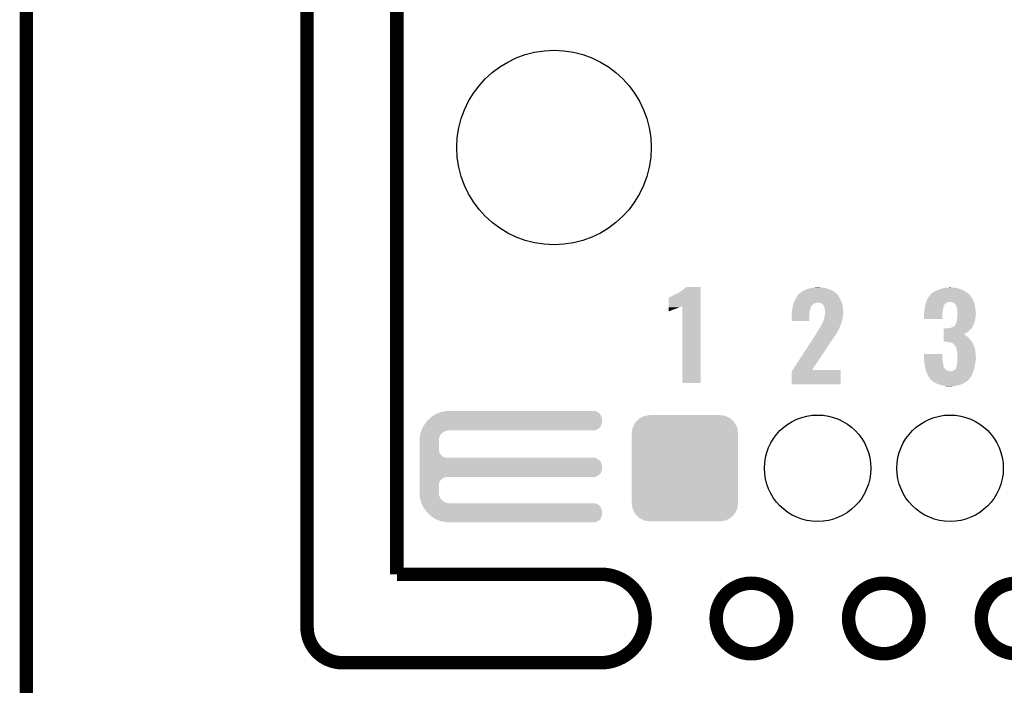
# Model space of a CAD drawing. Extents: x -1.3 to 24.2, y -3.9 to 39.2.
# Tile 27 of 34: x -1.3 to 9.8, y 24.1 to 31.7. Entities that reach past the tile are written whole.
import ezdxf

# ---------------------------------------------------------------- set-up
doc = ezdxf.new("R2010")
doc.units = 0
doc.layers.get('0').update_dxf_attribs({"linetype": 'CONTINUOUS'})
for name, color, linetype in [('COMPASS_9_CLICK_V101_GKO', 5, 'CONTINUOUS'), ('COMPASS_9_CLICK_V101_GTO', 14, 'CONTINUOUS'), ('COMPASS_9_CLICK_V101_GTS', 12, 'CONTINUOUS')]:
    doc.layers.add(name, color=color, linetype=linetype)

# ---------------------------------------------------------------- blocks, each defined once
blk = doc.blocks.new('ROUND_27')
blk.add_circle((0, 0), 0.602)
blk = doc.blocks.new('ROUND_12')
blk.add_circle((0, 0), 1.1)
blk = doc.blocks.new('CUSTOM_35')
for points in [[(-0.559382, 0.519598), (-0.519598, 0.560576), (0.560576, 0.519598), (0.51837, 0.560576)], [(-0.519598, 0.560576), (-0.512916, 0.564078), (0.51837, 0.560576), (0.514762, 0.564078)], [(-0.512916, 0.564078), (-0.463036, 0.590212), (0.514762, 0.564078), (0.46108, 0.590212)], [(-0.463036, 0.590212), (-0.452138, 0.592028), (0.46108, 0.590212), (0.457348, 0.592028)], [(-0.452138, 0.592028), (-0.40005, 0.600706), (0.457348, 0.592028), (0.40005, 0.600706)], [(-0.40005, 0.600706), (-0.40005, 0.60198), (0.40005, 0.600706), (0.40005, 0.60198)], [(-0.600706, 0.40005), (-0.592028, 0.457348), (0.600706, 0.40005), (0.59116, 0.457348)], [(-0.592028, 0.457348), (-0.58926, 0.463036), (0.59116, 0.457348), (0.590212, 0.463036)], [(-0.58926, 0.463036), (-0.564078, 0.51476), (0.590212, 0.463036), (0.563112, 0.51476)], [(-0.564078, 0.51476), (-0.559382, 0.519598), (0.563112, 0.51476), (0.560576, 0.519598)], [(-0.60198, -0.40005), (-0.60198, 0.40005), (0.60198, -0.40005), (0.60198, 0.40005)], [(-0.591158, -0.457348), (-0.600706, -0.40005), (0.592028, -0.457348), (0.600706, -0.40005)], [(-0.590212, -0.463036), (-0.591158, -0.457348), (0.589258, -0.463036), (0.592028, -0.457348)], [(-0.563108, -0.514762), (-0.590212, -0.463036), (0.564078, -0.514762), (0.589258, -0.463036)], [(-0.560576, -0.519598), (-0.563108, -0.514762), (0.559382, -0.519598), (0.564078, -0.514762)], [(-0.518366, -0.560576), (-0.560576, -0.519598), (0.519598, -0.560576), (0.559382, -0.519598)], [(-0.51476, -0.564078), (-0.518366, -0.560576), (0.512914, -0.564078), (0.519598, -0.560576)], [(-0.461078, -0.590212), (-0.51476, -0.564078), (0.463036, -0.590212), (0.512914, -0.564078)], [(-0.457348, -0.592028), (-0.461078, -0.590212), (0.452136, -0.592028), (0.463036, -0.590212)], [(-0.40005, -0.600706), (-0.457348, -0.592028), (0.40005, -0.600706), (0.452136, -0.592028)], [(-0.40005, -0.60198), (-0.40005, -0.600706), (0.40005, -0.60198), (0.40005, -0.600706)]]:
    blk.add_solid(points)

msp = doc.modelspace()

# ---------------------------------------------------------------- linework, layer by layer
at = {"layer": 'COMPASS_9_CLICK_V101_GKO', "const_width": 0.1524}
for points in [[(1.905, 24.79294), (1.905, 39.10838)], [(2.921, 25.39238), (2.921, 37.96538)], [(-1.27, -3.81), (-1.27, 36.83)], [(2.921, 25.39238), (5.22986, 25.39238)], [(2.30378, 24.39162), (5.22986, 24.39162)]]:
    msp.add_lwpolyline(points, dxfattribs=at)
for points in [[(5.22986, 24.39162, 1), (5.22986, 25.39238)], [(1.905, 24.79294, 0.4142165), (2.30378, 24.39162)]]:
    msp.add_lwpolyline(points, format="xyb", dxfattribs=at)
for points in [[(6.53288, 24.892, 1), (7.33044, 24.892, 1)], [(8.03148, 24.892, 1), (8.82904, 24.892, 1)], [(9.53262, 24.892, 1), (10.33018, 24.892, 1)]]:
    msp.add_lwpolyline(points, format="xyb", close=True, dxfattribs=at)
at = {"layer": 'COMPASS_9_CLICK_V101_GTO'}
for points in [[(6.16966, 28.61818), (6.184898, 28.630878), (6.357618, 28.61818), (6.357618, 28.630878)], [(6.184898, 28.630878), (6.195038, 28.641016), (6.357618, 28.630878), (6.35762, 28.641016)], [(6.195038, 28.641016), (6.195064, 28.64104), (6.35762, 28.641016), (6.195064, 28.64104)], [(7.581902, 28.62326), (7.618096, 28.63088), (7.787006, 28.62326), (7.762242, 28.63088)], [(7.618096, 28.63088), (7.630162, 28.63342), (7.762242, 28.63088), (7.73176, 28.63342)], [(7.630162, 28.63342), (7.65556, 28.63596), (7.73176, 28.63342), (7.706358, 28.63596)], [(7.65556, 28.63596), (7.680958, 28.6385), (7.706358, 28.63596), (7.693662, 28.6385)], [(9.083042, 28.62326), (9.1059, 28.62834), (9.274812, 28.62326), (9.258302, 28.62834)], [(9.1059, 28.62834), (9.12876, 28.63342), (9.258302, 28.62834), (9.225282, 28.63342)], [(9.12876, 28.63342), (9.177018, 28.63596), (9.199882, 28.63342), (9.189722, 28.63596)], [(5.994408, 28.425122), (5.994424, 28.51912), (6.357614, 28.425122), (6.357616, 28.51912)], [(5.994424, 28.51912), (5.996946, 28.519126), (6.357616, 28.51912), (6.357616, 28.519126)], [(5.996946, 28.519126), (6.002024, 28.524202), (6.357616, 28.519126), (6.357616, 28.524202)], [(6.002024, 28.524202), (6.01218, 28.52928), (6.357616, 28.524202), (6.357616, 28.52928)], [(6.01218, 28.52928), (6.02488, 28.53436), (6.357616, 28.52928), (6.357616, 28.53436)], [(6.02488, 28.53436), (6.08076, 28.5623), (6.357616, 28.53436), (6.357618, 28.5623)], [(6.08076, 28.5623), (6.103618, 28.575002), (6.357618, 28.5623), (6.357618, 28.575002)], [(6.103618, 28.575002), (6.106164, 28.57754), (6.357618, 28.575002), (6.357618, 28.57754)], [(6.106164, 28.57754), (6.113782, 28.58008), (6.357618, 28.57754), (6.357618, 28.58008)], [(6.113782, 28.58008), (6.13918, 28.59532), (6.357618, 28.58008), (6.357618, 28.59532)], [(6.13918, 28.59532), (6.16966, 28.61818), (6.357618, 28.59532), (6.357618, 28.61818)], [(7.434582, 28.51404), (7.447644, 28.53436), (7.931912, 28.51404), (7.91972, 28.53436)], [(7.447644, 28.53436), (7.457442, 28.549602), (7.91972, 28.53436), (7.911012, 28.549602)], [(7.457442, 28.549602), (7.459974, 28.552136), (7.911012, 28.549602), (7.909562, 28.552136)], [(7.459974, 28.552136), (7.46252, 28.554682), (7.909562, 28.552136), (7.906172, 28.554682)], [(7.46252, 28.554682), (7.466332, 28.559762), (7.906172, 28.554682), (7.899404, 28.559762)], [(7.466332, 28.559762), (7.470138, 28.564836), (7.899404, 28.559762), (7.896862, 28.564836)], [(7.470138, 28.564836), (7.470144, 28.564842), (7.896862, 28.564836), (7.896856, 28.564842)], [(7.470144, 28.564842), (7.49046, 28.57754), (7.896856, 28.564842), (7.881618, 28.57754)], [(7.49046, 28.57754), (7.50679, 28.59024), (7.881618, 28.57754), (7.866376, 28.59024)], [(7.50679, 28.59024), (7.513322, 28.59532), (7.866376, 28.59024), (7.856944, 28.59532)], [(7.513322, 28.59532), (7.538722, 28.60802), (7.856944, 28.59532), (7.833362, 28.60802)], [(7.538722, 28.60802), (7.543802, 28.61056), (7.833362, 28.60802), (7.825742, 28.61056)], [(7.543802, 28.61056), (7.574282, 28.62072), (7.825742, 28.61056), (7.79526, 28.62072)], [(7.574282, 28.62072), (7.581902, 28.62326), (7.79526, 28.62072), (7.787006, 28.62326)], [(8.92411, 28.506422), (8.93572, 28.526736), (9.43356, 28.506422), (9.420018, 28.526736)], [(8.93572, 28.526736), (8.937838, 28.52928), (9.420018, 28.526736), (9.41832, 28.52928)], [(8.937838, 28.52928), (8.952654, 28.54706), (9.41832, 28.52928), (9.40562, 28.54706)], [(8.952654, 28.54706), (8.961116, 28.557216), (9.40562, 28.54706), (9.397998, 28.557216)], [(8.961116, 28.557216), (8.961118, 28.557218), (9.397998, 28.557216), (9.397996, 28.557218)], [(8.961118, 28.557218), (8.96366, 28.55976), (9.397996, 28.557218), (9.392922, 28.55976)], [(8.96366, 28.55976), (8.97636, 28.57246), (9.392922, 28.55976), (9.376412, 28.57246)], [(8.97636, 28.57246), (8.991598, 28.58262), (9.376412, 28.57246), (9.363204, 28.58262)], [(8.991598, 28.58262), (8.99583, 28.58516), (9.363204, 28.58262), (9.3599, 28.58516)], [(8.99583, 28.58516), (9.016998, 28.59786), (9.3599, 28.58516), (9.339264, 28.59786)], [(9.016998, 28.59786), (9.035286, 28.60548), (9.339264, 28.59786), (9.326882, 28.60548)], [(9.035286, 28.60548), (9.04748, 28.61056), (9.326882, 28.60548), (9.312658, 28.61056)], [(9.04748, 28.61056), (9.068816, 28.61818), (9.312658, 28.61056), (9.29132, 28.61818)], [(9.068816, 28.61818), (9.083042, 28.62326), (9.29132, 28.61818), (9.274812, 28.62326)], [(5.994404, 28.39974), (5.994406, 28.40736), (6.08838, 28.39974), (6.1087, 28.40736)], [(5.994406, 28.41244), (5.994408, 28.41752), (6.123938, 28.41244), (6.1341, 28.41752)], [(5.994406, 28.40736), (5.994406, 28.41244), (6.1087, 28.40736), (6.123938, 28.41244)], [(5.994408, 28.42006), (5.994408, 28.425122), (6.141718, 28.42006), (6.151848, 28.425122)], [(5.994408, 28.41752), (5.994408, 28.42006), (6.1341, 28.41752), (6.141718, 28.42006)], [(6.15188, 27.553944), (6.151848, 28.425122), (6.357596, 27.553944), (6.357614, 28.425122)], [(7.39597, 28.40482), (7.39902, 28.420062), (7.60222, 28.40482), (7.6073, 28.420062)], [(7.39902, 28.420062), (7.40156, 28.432762), (7.6073, 28.420062), (7.615766, 28.432762)], [(7.40156, 28.432762), (7.402352, 28.435298), (7.615766, 28.432762), (7.617458, 28.435298)], [(7.402352, 28.435298), (7.408702, 28.455618), (7.617458, 28.435298), (7.642856, 28.455618)], [(7.408702, 28.455618), (7.409496, 28.45816), (7.642856, 28.455618), (7.655558, 28.45816)], [(7.409496, 28.45816), (7.411084, 28.463238), (7.655558, 28.45816), (7.668258, 28.463238)], [(7.411084, 28.463238), (7.411878, 28.46578), (7.668258, 28.463238), (7.678418, 28.46578)], [(7.411878, 28.46578), (7.41426, 28.4734), (7.953104, 28.46578), (7.950382, 28.4734)], [(7.41426, 28.4734), (7.41807, 28.48102), (7.950382, 28.4734), (7.94766, 28.48102)], [(7.41807, 28.48102), (7.43204, 28.508958), (7.94766, 28.48102), (7.93496, 28.508958)], [(7.43204, 28.508958), (7.434582, 28.51404), (7.93496, 28.508958), (7.931912, 28.51404)], [(7.711438, 28.4607), (7.686038, 28.46578), (7.954918, 28.4607), (7.953104, 28.46578)], [(7.729216, 28.453082), (7.711438, 28.4607), (7.957638, 28.453082), (7.954918, 28.4607)], [(7.736846, 28.445458), (7.729216, 28.453082), (7.96036, 28.445458), (7.957638, 28.453082)], [(7.739382, 28.442922), (7.736846, 28.445458), (7.960808, 28.442922), (7.96036, 28.445458)], [(7.744444, 28.440386), (7.739382, 28.442922), (7.961256, 28.440386), (7.960808, 28.442922)], [(7.74446, 28.437844), (7.744444, 28.440386), (7.961704, 28.437844), (7.961256, 28.440386)], [(7.74954, 28.42768), (7.74446, 28.437844), (7.963498, 28.42768), (7.961704, 28.437844)], [(7.757158, 28.414982), (7.74954, 28.42768), (7.96574, 28.414982), (7.963498, 28.42768)], [(7.75947, 28.40228), (7.757158, 28.414982), (7.96798, 28.40228), (7.96574, 28.414982)], [(8.89078, 28.392118), (8.893126, 28.40736), (9.09828, 28.392118), (9.103358, 28.40736)], [(8.893126, 28.40736), (8.895078, 28.420058), (9.103358, 28.40736), (9.1059, 28.420058)], [(8.895078, 28.420058), (8.89508, 28.42006), (9.1059, 28.420058), (9.1059, 28.42006)], [(8.89508, 28.42006), (8.896712, 28.427678), (9.1059, 28.42006), (9.10844, 28.427678)], [(8.896712, 28.427678), (8.897802, 28.43276), (9.10844, 28.427678), (9.11098, 28.43276)], [(8.897802, 28.43276), (8.900522, 28.445458), (9.11098, 28.43276), (9.118598, 28.445458)], [(8.900522, 28.445458), (8.9027, 28.455618), (9.118598, 28.445458), (9.12876, 28.455618)], [(8.9027, 28.455618), (8.902702, 28.45562), (9.12876, 28.455618), (9.128762, 28.45562)], [(8.902702, 28.45562), (8.905422, 28.463238), (9.128762, 28.45562), (9.138918, 28.463238)], [(8.905422, 28.463238), (8.907236, 28.46832), (9.138918, 28.463238), (9.15162, 28.46832)], [(8.907236, 28.46832), (8.908142, 28.470858), (9.15162, 28.46832), (9.159238, 28.470858)], [(8.908142, 28.47086), (8.909956, 28.47594), (9.447954, 28.47086), (9.44626, 28.47594)], [(8.908142, 28.470858), (8.908142, 28.47086), (9.159238, 28.470858), (9.194798, 28.47086)], [(8.909956, 28.47594), (8.9154, 28.491182), (9.44626, 28.47594), (9.43991, 28.491182)], [(8.9154, 28.491182), (8.92411, 28.506422), (9.43991, 28.491182), (9.43356, 28.506422)], [(9.2075, 28.468322), (9.194798, 28.47086), (9.4488, 28.468322), (9.447954, 28.47086)], [(9.220202, 28.4607), (9.2075, 28.468322), (9.45134, 28.4607), (9.4488, 28.468322)], [(9.230354, 28.455622), (9.220202, 28.4607), (9.453034, 28.455622), (9.45134, 28.4607)], [(9.235442, 28.448004), (9.230354, 28.455622), (9.455572, 28.448004), (9.453034, 28.455622)], [(9.240516, 28.445462), (9.235442, 28.448004), (9.45642, 28.445462), (9.455572, 28.448004)], [(9.245594, 28.440386), (9.240516, 28.445462), (9.458112, 28.440386), (9.45642, 28.445462)], [(9.2456, 28.437844), (9.245594, 28.440386), (9.45896, 28.437844), (9.458112, 28.440386)], [(9.245602, 28.43784), (9.2456, 28.437844), (9.45896, 28.43784), (9.45896, 28.437844)], [(9.255758, 28.407362), (9.245602, 28.43784), (9.46434, 28.407362), (9.45896, 28.43784)], [(9.257714, 28.394662), (9.255758, 28.407362), (9.46658, 28.394662), (9.46434, 28.407362)], [(5.9944, 28.3718), (5.994402, 28.37942), (6.01218, 28.3718), (6.035038, 28.37942)], [(5.9944, 28.36672), (5.9944, 28.3718), (5.99948, 28.36672), (6.01218, 28.3718)], [(5.9944, 28.36422), (5.9944, 28.36672), (5.9944, 28.36422), (5.99948, 28.36672)], [(5.994402, 28.38958), (5.994404, 28.39974), (6.062976, 28.38958), (6.08838, 28.39974)], [(5.994402, 28.389578), (5.994402, 28.38958), (6.055356, 28.389578), (6.062976, 28.38958)], [(5.994402, 28.37942), (5.994402, 28.389578), (6.035038, 28.37942), (6.055356, 28.389578)], [(7.38632, 28.321002), (7.388858, 28.331158), (7.586976, 28.321002), (7.58698, 28.331158)], [(7.38632, 28.254984), (7.38632, 28.321002), (7.586956, 28.254984), (7.586976, 28.321002)], [(7.388858, 28.331158), (7.38886, 28.331162), (7.58698, 28.331158), (7.58698, 28.331162)], [(7.38886, 28.343862), (7.390552, 28.354018), (7.589802, 28.343862), (7.59206, 28.354018)], [(7.38886, 28.331162), (7.38886, 28.343862), (7.58698, 28.331162), (7.589802, 28.343862)], [(7.390552, 28.354018), (7.3914, 28.359098), (7.59206, 28.354018), (7.59206, 28.359098)], [(7.3914, 28.359098), (7.392488, 28.374338), (7.59206, 28.359098), (7.59206, 28.374338)], [(7.392488, 28.374338), (7.393758, 28.39212), (7.59206, 28.374338), (7.597138, 28.39212)], [(7.393758, 28.39212), (7.39394, 28.394662), (7.597138, 28.39212), (7.598154, 28.394662)], [(7.39394, 28.394662), (7.39597, 28.40482), (7.598154, 28.394662), (7.60222, 28.40482)], [(7.75716, 28.293062), (7.757794, 28.298138), (7.963988, 28.293062), (7.96544, 28.298138)], [(7.757794, 28.298138), (7.7597, 28.31338), (7.96544, 28.298138), (7.967616, 28.31338)], [(7.76224, 28.38704), (7.75947, 28.40228), (7.968784, 28.38704), (7.96798, 28.40228)], [(7.7597, 28.31338), (7.760334, 28.31592), (7.967616, 28.31338), (7.96798, 28.31592)], [(7.760334, 28.31592), (7.764144, 28.331158), (7.96798, 28.31592), (7.97052, 28.331158)], [(7.76478, 28.376882), (7.76224, 28.38704), (7.969318, 28.376882), (7.968784, 28.38704)], [(7.764144, 28.331158), (7.76478, 28.333702), (7.97052, 28.331158), (7.97052, 28.333702)], [(7.76478, 28.354022), (7.76478, 28.376882), (7.97052, 28.354022), (7.969318, 28.376882)], [(7.76478, 28.333702), (7.76478, 28.354022), (7.97052, 28.333702), (7.97052, 28.354022)], [(8.88492, 28.351482), (8.885554, 28.354018), (9.093198, 28.351482), (9.0932, 28.354018)], [(8.88492, 28.280384), (8.88492, 28.351482), (9.093176, 28.280384), (9.093198, 28.351482)], [(8.885554, 28.354018), (8.88746, 28.361642), (9.0932, 28.354018), (9.094152, 28.361642)], [(8.88746, 28.374342), (8.89, 28.38704), (9.09574, 28.374342), (9.097554, 28.38704)], [(8.88746, 28.37434), (8.88746, 28.374342), (9.09574, 28.37434), (9.09574, 28.374342)], [(8.88746, 28.361642), (8.88746, 28.37434), (9.094152, 28.361642), (9.09574, 28.37434)], [(8.89, 28.38704), (8.89078, 28.392118), (9.097554, 28.38704), (9.09828, 28.392118)], [(9.26084, 28.37434), (9.257714, 28.394662), (9.468614, 28.37434), (9.46658, 28.394662)], [(9.259316, 28.290522), (9.26084, 28.30576), (9.46658, 28.290522), (9.468484, 28.30576)], [(9.26338, 28.35656), (9.26084, 28.37434), (9.470392, 28.35656), (9.468614, 28.37434)], [(9.26084, 28.30576), (9.263148, 28.33116), (9.468484, 28.30576), (9.47166, 28.33116)], [(9.263148, 28.33116), (9.26338, 28.333698), (9.47166, 28.33116), (9.47166, 28.333698)], [(9.26338, 28.343862), (9.26338, 28.35656), (9.47166, 28.343862), (9.470392, 28.35656)], [(9.26338, 28.333698), (9.26338, 28.343862), (9.47166, 28.333698), (9.47166, 28.343862)], [(7.586956, 28.25496), (7.38632, 28.254984), (7.586956, 28.25496), (7.586956, 28.254984)], [(7.706358, 28.1813), (7.71906, 28.20416), (7.928706, 28.1813), (7.937498, 28.20416)], [(7.71906, 28.20416), (7.719062, 28.204164), (7.937498, 28.20416), (7.9375, 28.204164)], [(7.719062, 28.204164), (7.725408, 28.216858), (7.9375, 28.204164), (7.94512, 28.216858)], [(7.725408, 28.216858), (7.72922, 28.224478), (7.94512, 28.216858), (7.946644, 28.224478)], [(7.72922, 28.224478), (7.732122, 28.229558), (7.946644, 28.224478), (7.94766, 28.229558)], [(7.732122, 28.229558), (7.735024, 28.234636), (7.94766, 28.229558), (7.950198, 28.234636)], [(7.735024, 28.234636), (7.736478, 28.237178), (7.950198, 28.234636), (7.9502, 28.237178)], [(7.736478, 28.237178), (7.739382, 28.242258), (7.9502, 28.237178), (7.951394, 28.242258)], [(7.739382, 28.242258), (7.74192, 28.244804), (7.951394, 28.242258), (7.951994, 28.244804)], [(7.74192, 28.244804), (7.744458, 28.25242), (7.951994, 28.244804), (7.953786, 28.25242)], [(7.744458, 28.25242), (7.747, 28.262578), (7.953786, 28.25242), (7.956176, 28.262578)], [(7.747, 28.262578), (7.752926, 28.28036), (7.956176, 28.262578), (7.96036, 28.28036)], [(7.752926, 28.28036), (7.75716, 28.293062), (7.96036, 28.28036), (7.963988, 28.293062)], [(9.093176, 28.28036), (8.88492, 28.280384), (9.093176, 28.28036), (9.093176, 28.280384)], [(9.194802, 28.181302), (9.199876, 28.18384), (9.426788, 28.181302), (9.42848, 28.18384)], [(9.199876, 28.18384), (9.20496, 28.186382), (9.42848, 28.18384), (9.431018, 28.186382)], [(9.20496, 28.186382), (9.22528, 28.196544), (9.431018, 28.186382), (9.4361, 28.196544)], [(9.22528, 28.196544), (9.23544, 28.20924), (9.4361, 28.196544), (9.442448, 28.20924)], [(9.23544, 28.20924), (9.237978, 28.21178), (9.442448, 28.20924), (9.44372, 28.21178)], [(9.237978, 28.21178), (9.237982, 28.211784), (9.44372, 28.21178), (9.44372, 28.211784)], [(9.237982, 28.211784), (9.2456, 28.22702), (9.44372, 28.211784), (9.449262, 28.22702)], [(9.2456, 28.22702), (9.25068, 28.239718), (9.449262, 28.22702), (9.45388, 28.239718)], [(9.25068, 28.23972), (9.25576, 28.254962), (9.453882, 28.23972), (9.458452, 28.254962)], [(9.25068, 28.239718), (9.25068, 28.23972), (9.45388, 28.239718), (9.453882, 28.23972)], [(9.25576, 28.254962), (9.256774, 28.26512), (9.458452, 28.254962), (9.4615, 28.26512)], [(9.256774, 28.26512), (9.259316, 28.290522), (9.4615, 28.26512), (9.46658, 28.290522)], [(7.63727, 28.069538), (7.65048, 28.08986), (7.861298, 28.069538), (7.87654, 28.08986)], [(7.65048, 28.08986), (7.66572, 28.11526), (7.87654, 28.08986), (7.893472, 28.11526)], [(7.66572, 28.11526), (7.668262, 28.120342), (7.893472, 28.11526), (7.89686, 28.120342)], [(7.668262, 28.120342), (7.673336, 28.127956), (7.89686, 28.120342), (7.901938, 28.127956)], [(7.673336, 28.127956), (7.67334, 28.127962), (7.901938, 28.127956), (7.90194, 28.127962)], [(7.67334, 28.127962), (7.677148, 28.135576), (7.90194, 28.127962), (7.90448, 28.135576)], [(7.677148, 28.135576), (7.678422, 28.138122), (7.90448, 28.135576), (7.907018, 28.138122)], [(7.678422, 28.138122), (7.680962, 28.143198), (7.907018, 28.138122), (7.90975, 28.143198)], [(7.680962, 28.143198), (7.69366, 28.16098), (7.90975, 28.143198), (7.919328, 28.16098)], [(7.69366, 28.16098), (7.700006, 28.171138), (7.919328, 28.16098), (7.9248, 28.171138)], [(7.700006, 28.171138), (7.706358, 28.1813), (7.9248, 28.171138), (7.928706, 28.1813)], [(9.105906, 28.06954), (9.10591, 28.08986), (9.38784, 28.06954), (9.36244, 28.08986)], [(9.10591, 28.09748), (9.105912, 28.102558), (9.35228, 28.09748), (9.344664, 28.102558)], [(9.10591, 28.08986), (9.10591, 28.09748), (9.36244, 28.08986), (9.35228, 28.09748)], [(9.105912, 28.10764), (9.105914, 28.11526), (9.33209, 28.10764), (9.352284, 28.11526)], [(9.105912, 28.107634), (9.105912, 28.10764), (9.334506, 28.107634), (9.33209, 28.10764)], [(9.105912, 28.1051), (9.105912, 28.107634), (9.337044, 28.1051), (9.334506, 28.107634)], [(9.105912, 28.102558), (9.105912, 28.1051), (9.344664, 28.102558), (9.337044, 28.1051)], [(9.105914, 28.11526), (9.105916, 28.12796), (9.352284, 28.11526), (9.3726, 28.12796)], [(9.105916, 28.12796), (9.105918, 28.14066), (9.3726, 28.12796), (9.39038, 28.14066)], [(9.105918, 28.14066), (9.105922, 28.16606), (9.39038, 28.14066), (9.415778, 28.16606)], [(9.105922, 28.16606), (9.105924, 28.17368), (9.415778, 28.16606), (9.421494, 28.17368)], [(9.151622, 28.17368), (9.16432, 28.17622), (9.421494, 28.17368), (9.4234, 28.17622)], [(9.16432, 28.17622), (9.194802, 28.181302), (9.4234, 28.17622), (9.426788, 28.181302)], [(7.397878, 27.70124), (7.6026, 28.0162), (7.617506, 27.70124), (7.82828, 28.0162)], [(7.6026, 28.0162), (7.620762, 28.04414), (7.82828, 28.0162), (7.84606, 28.04414)], [(7.620762, 28.04414), (7.63727, 28.069538), (7.84606, 28.04414), (7.861298, 28.069538)], [(9.1059, 28.023818), (9.105902, 28.03906), (9.425942, 28.023818), (9.41324, 28.03906)], [(9.1059, 28.021304), (9.1059, 28.023818), (9.42734, 28.021304), (9.425942, 28.023818)], [(9.138916, 28.02128), (9.1059, 28.021304), (9.427352, 28.02128), (9.42734, 28.021304)], [(9.105902, 28.03906), (9.105904, 28.05684), (9.41324, 28.03906), (9.40054, 28.05684)], [(9.105904, 28.05684), (9.105906, 28.06954), (9.40054, 28.05684), (9.38784, 28.06954)], [(9.143998, 28.018742), (9.138916, 28.02128), (9.428762, 28.018742), (9.427352, 28.02128)], [(9.1694, 28.0162), (9.143998, 28.018742), (9.430174, 28.0162), (9.428762, 28.018742)], [(9.187176, 28.01366), (9.1694, 28.0162), (9.431586, 28.01366), (9.430174, 28.0162)], [(9.204958, 28.00604), (9.187176, 28.01366), (9.435818, 28.00604), (9.431586, 28.01366)], [(9.213428, 28.00096), (9.204958, 28.00604), (9.43864, 28.00096), (9.435818, 28.00604)], [(9.217658, 27.998422), (9.213428, 28.00096), (9.439656, 27.998422), (9.43864, 28.00096)], [(9.232898, 27.983178), (9.217658, 27.998422), (9.445754, 27.983178), (9.439656, 27.998422)], [(9.235438, 27.978104), (9.232898, 27.983178), (9.447784, 27.978104), (9.445754, 27.983178)], [(9.237978, 27.975558), (9.235438, 27.978104), (9.448802, 27.975558), (9.447784, 27.978104)], [(9.2456, 27.96032), (9.237978, 27.975558), (9.454896, 27.96032), (9.448802, 27.975558)], [(9.248988, 27.950158), (9.2456, 27.96032), (9.45896, 27.950158), (9.454896, 27.96032)], [(8.88492, 27.84348), (8.884942, 27.881556), (9.0932, 27.84348), (9.0932, 27.881556)], [(8.884942, 27.881556), (8.884944, 27.88158), (9.0932, 27.881556), (8.884944, 27.88158)], [(9.253218, 27.93746), (9.248988, 27.950158), (9.461078, 27.93746), (9.45896, 27.950158)], [(9.256554, 27.91968), (9.253218, 27.93746), (9.46404, 27.91968), (9.461078, 27.93746)], [(9.26084, 27.896822), (9.256554, 27.91968), (9.467558, 27.896822), (9.46404, 27.91968)], [(9.26084, 27.886662), (9.26084, 27.896822), (9.46912, 27.886662), (9.467558, 27.896822)], [(9.26084, 27.873962), (9.26084, 27.886662), (9.469968, 27.873962), (9.46912, 27.886662)], [(9.26338, 27.861262), (9.26084, 27.873962), (9.470814, 27.861262), (9.469968, 27.873962)], [(9.26338, 27.848562), (9.26338, 27.861262), (9.47166, 27.848562), (9.470814, 27.861262)], [(9.26338, 27.823158), (9.26338, 27.848562), (9.47166, 27.823158), (9.47166, 27.848562)], [(8.886192, 27.81554), (8.88492, 27.84348), (9.0932, 27.81554), (9.0932, 27.84348)], [(8.887, 27.797762), (8.886192, 27.81554), (9.09574, 27.797762), (9.0932, 27.81554)], [(8.88746, 27.787602), (8.887, 27.797762), (9.097772, 27.787602), (9.09574, 27.797762)], [(8.891872, 27.75966), (8.88746, 27.787602), (9.10336, 27.75966), (9.097772, 27.787602)], [(8.89508, 27.73934), (8.891872, 27.75966), (9.105902, 27.73934), (9.10336, 27.75966)], [(8.895082, 27.739338), (8.89508, 27.73934), (9.105902, 27.739338), (9.105902, 27.73934)], [(8.898668, 27.724096), (8.895082, 27.739338), (9.11352, 27.724096), (9.105902, 27.739338)], [(9.245602, 27.726644), (9.25322, 27.741882), (9.454896, 27.726644), (9.457944, 27.741882)], [(9.25322, 27.741882), (9.25576, 27.75458), (9.457944, 27.741882), (9.460482, 27.75458)], [(9.25576, 27.75458), (9.256486, 27.759662), (9.460482, 27.75458), (9.4615, 27.759662)], [(9.256486, 27.759662), (9.2583, 27.77236), (9.4615, 27.759662), (9.463314, 27.77236)], [(9.2583, 27.77236), (9.26084, 27.79268), (9.463314, 27.77236), (9.466216, 27.79268)], [(9.26084, 27.79268), (9.261122, 27.79522), (9.466216, 27.79268), (9.46658, 27.79522)], [(9.261122, 27.79522), (9.262814, 27.81046), (9.46658, 27.79522), (9.46912, 27.81046)], [(9.262814, 27.81046), (9.26338, 27.815542), (9.46912, 27.81046), (9.470136, 27.815542)], [(9.26338, 27.815542), (9.26338, 27.823158), (9.470136, 27.815542), (9.47166, 27.823158)], [(7.38632, 27.538704), (7.386324, 27.683464), (7.942556, 27.538704), (7.942576, 27.683464)], [(7.386324, 27.683464), (7.397862, 27.701216), (7.942576, 27.683464), (7.94258, 27.701216)], [(7.397862, 27.701216), (7.397878, 27.70124), (7.94258, 27.701216), (7.617506, 27.70124)], [(8.899266, 27.721554), (8.898668, 27.724096), (9.113536, 27.721554), (9.11352, 27.724096)], [(8.899864, 27.719014), (8.899266, 27.721554), (9.1186, 27.719014), (9.113536, 27.721554)], [(8.901058, 27.713942), (8.899864, 27.719014), (9.121144, 27.713942), (9.1186, 27.719014)], [(8.902254, 27.708858), (8.901058, 27.713942), (9.128762, 27.708858), (9.121144, 27.713942)], [(8.904644, 27.698698), (8.902254, 27.708858), (9.138926, 27.698698), (9.128762, 27.708858)], [(8.90524, 27.696162), (8.904644, 27.698698), (9.14907, 27.696162), (9.138926, 27.698698)], [(8.905242, 27.69616), (8.90524, 27.696162), (9.149078, 27.69616), (9.14907, 27.696162)], [(8.907196, 27.69108), (8.905242, 27.69616), (9.164322, 27.69108), (9.149078, 27.69616)], [(8.908172, 27.68854), (8.907196, 27.69108), (9.182102, 27.68854), (9.164322, 27.69108)], [(8.911102, 27.68092), (8.908172, 27.68854), (9.44118, 27.68092), (9.44356, 27.68854)], [(8.91794, 27.66314), (8.911102, 27.68092), (9.4334, 27.66314), (9.44118, 27.68092)], [(8.92937, 27.64028), (8.91794, 27.66314), (9.423398, 27.64028), (9.4334, 27.66314)], [(8.940798, 27.617424), (8.92937, 27.64028), (9.408706, 27.617424), (9.423398, 27.64028)], [(9.182102, 27.68854), (9.189722, 27.688542), (9.44356, 27.68854), (9.44356, 27.688542)], [(9.189722, 27.688542), (9.19734, 27.691078), (9.44356, 27.688542), (9.444354, 27.691078)], [(9.19734, 27.691078), (9.2075, 27.69362), (9.444354, 27.691078), (9.445148, 27.69362)], [(9.2075, 27.69362), (9.220204, 27.696162), (9.445148, 27.69362), (9.445942, 27.696162)], [(9.220204, 27.696162), (9.240522, 27.711404), (9.445942, 27.696162), (9.450706, 27.711404)], [(9.240522, 27.711404), (9.244582, 27.721558), (9.450706, 27.711404), (9.45388, 27.721558)], [(9.244582, 27.721558), (9.2456, 27.724104), (9.45388, 27.721558), (9.454388, 27.724104)], [(9.2456, 27.724104), (9.245602, 27.726644), (9.454388, 27.724104), (9.454896, 27.726644)], [(6.357596, 27.55392), (6.15188, 27.553944), (6.357596, 27.55392), (6.357596, 27.553944)], [(7.942556, 27.53868), (7.38632, 27.538704), (7.942556, 27.53868), (7.942556, 27.538704)], [(8.950958, 27.607258), (8.940798, 27.617424), (9.402172, 27.607258), (9.408706, 27.617424)], [(8.95223, 27.604718), (8.950958, 27.607258), (9.40054, 27.604718), (9.402172, 27.607258)], [(8.953498, 27.602184), (8.95223, 27.604718), (9.39927, 27.602184), (9.40054, 27.604718)], [(8.956042, 27.599642), (8.953498, 27.602184), (9.397996, 27.599642), (9.39927, 27.602184)], [(8.963666, 27.592018), (8.956042, 27.599642), (9.38784, 27.592018), (9.397996, 27.599642)], [(8.978906, 27.576778), (8.963666, 27.592018), (9.372598, 27.576778), (9.38784, 27.592018)], [(8.981442, 27.574242), (8.978906, 27.576778), (9.36837, 27.574242), (9.372598, 27.576778)], [(9.003666, 27.56154), (8.981442, 27.574242), (9.3472, 27.56154), (9.36837, 27.574242)], [(9.016998, 27.55392), (9.003666, 27.56154), (9.334138, 27.55392), (9.3472, 27.56154)], [(9.042402, 27.54376), (9.016998, 27.55392), (9.316722, 27.54376), (9.334138, 27.55392)], [(9.055098, 27.538682), (9.042402, 27.54376), (9.301486, 27.538682), (9.316722, 27.54376)], [(9.083678, 27.53106), (9.055098, 27.538682), (9.278618, 27.53106), (9.301486, 27.538682)], [(9.0932, 27.52852), (9.083678, 27.53106), (9.267188, 27.52852), (9.278618, 27.53106)], [(9.12622, 27.5209), (9.0932, 27.52852), (9.232898, 27.5209), (9.267188, 27.52852)], [(9.141458, 27.51836), (9.12622, 27.5209), (9.17956, 27.51836), (9.232898, 27.5209)], [(3.31063, 27.170376), (3.336714, 27.188162), (5.23748, 27.170376), (5.22986, 27.188162)], [(3.336714, 27.188162), (3.355338, 27.20086), (5.22986, 27.188162), (5.221394, 27.20086)], [(3.355338, 27.20086), (3.361688, 27.2034), (5.221394, 27.20086), (5.2197, 27.2034)], [(3.361688, 27.2034), (3.380734, 27.211018), (5.2197, 27.2034), (5.212082, 27.211018)], [(3.380734, 27.211018), (3.39978, 27.218636), (5.212082, 27.211018), (5.206998, 27.218636)], [(3.39978, 27.218636), (3.418842, 27.22626), (5.206998, 27.218636), (5.193666, 27.22626)], [(3.418842, 27.22626), (3.43205, 27.2288), (5.193666, 27.22626), (5.189222, 27.2288)], [(3.43205, 27.2288), (3.471662, 27.236418), (5.189222, 27.2288), (5.171442, 27.236418)], [(3.471662, 27.236418), (3.484882, 27.23896), (5.171442, 27.236418), (5.15366, 27.23896)], [(3.219104, 27.0637), (3.243348, 27.099258), (5.227316, 27.0637), (5.240018, 27.099258)], [(3.243348, 27.099258), (3.253742, 27.114502), (5.240018, 27.099258), (5.240018, 27.114502)], [(3.253742, 27.114502), (3.2766, 27.13736), (5.240018, 27.114502), (5.240018, 27.13736)], [(3.2766, 27.13736), (3.290314, 27.152598), (5.240018, 27.13736), (5.24002, 27.152598)], [(3.290314, 27.152598), (3.299462, 27.16276), (5.24002, 27.152598), (5.23857, 27.16276)], [(3.299462, 27.16276), (3.31063, 27.170376), (5.23857, 27.16276), (5.23748, 27.170376)], [(3.178026, 26.934156), (3.182424, 26.957018), (3.39852, 26.934156), (3.40868, 26.957018)], [(3.182424, 26.957018), (3.186332, 26.977336), (3.40868, 26.957018), (3.421378, 26.977336)], [(3.186332, 26.977336), (3.187798, 26.98496), (3.421378, 26.977336), (3.431538, 26.98496)], [(3.187798, 26.98496), (3.189264, 26.992578), (3.431538, 26.98496), (3.43916, 26.992578)], [(3.189264, 26.992578), (3.190242, 26.997662), (3.43916, 26.992578), (3.445936, 26.997662)], [(3.190242, 26.997662), (3.194472, 27.007818), (3.445936, 26.997662), (3.459478, 27.007818)], [(3.194472, 27.007818), (3.197648, 27.015438), (3.459478, 27.007818), (3.48234, 27.015438)], [(3.197648, 27.015438), (3.199766, 27.02052), (3.48234, 27.015438), (3.505198, 27.02052)], [(3.199766, 27.02052), (3.206114, 27.035758), (5.163816, 27.02052), (5.199376, 27.035758)], [(3.206114, 27.035758), (3.215642, 27.058622), (5.199376, 27.035758), (5.222238, 27.058622)], [(3.215642, 27.058622), (3.219104, 27.0637), (5.222238, 27.058622), (5.227316, 27.0637)], [(3.17754, 26.931622), (3.178026, 26.934156), (3.398238, 26.931622), (3.39852, 26.934156)], [(3.17754, 26.911298), (3.17754, 26.931622), (3.39598, 26.911298), (3.398238, 26.931622)], [(3.17754, 26.797), (3.17754, 26.911298), (3.39598, 26.797), (3.39598, 26.911298)], [(3.17754, 26.779218), (3.17754, 26.797), (3.398522, 26.779218), (3.39598, 26.797)], [(3.17754, 26.761438), (3.17754, 26.779218), (3.406142, 26.761438), (3.398522, 26.779218)], [(3.17754, 26.746198), (3.17754, 26.761438), (3.416302, 26.746198), (3.406142, 26.761438)], [(3.17754, 26.73858), (3.17754, 26.746198), (3.42392, 26.73858), (3.416302, 26.746198)], [(3.17754, 26.730958), (3.17754, 26.73858), (3.429004, 26.730958), (3.42392, 26.73858)], [(3.17754, 26.7208), (3.17754, 26.730958), (3.44678, 26.7208), (3.429004, 26.730958)], [(3.17754, 26.71318), (3.17754, 26.7208), (3.464564, 26.71318), (3.44678, 26.7208)], [(3.17754, 26.71064), (3.17754, 26.71318), (3.482342, 26.71064), (3.464564, 26.71318)], [(3.17754, 26.70556), (3.17754, 26.71064), (5.171442, 26.70556), (5.153664, 26.71064)], [(3.17754, 26.69794), (3.17754, 26.70556), (5.189222, 26.69794), (5.171442, 26.70556)], [(3.17754, 26.687776), (3.17754, 26.69794), (5.206998, 26.687776), (5.189222, 26.69794)], [(3.17754, 26.680158), (3.17754, 26.687776), (5.212082, 26.680158), (5.206998, 26.687776)], [(3.17754, 26.675078), (3.17754, 26.680158), (5.219702, 26.675078), (5.212082, 26.680158)], [(3.17754, 26.659842), (3.17754, 26.675078), (5.22986, 26.659842), (5.219702, 26.675078)], [(3.17754, 26.642056), (3.17754, 26.659842), (5.23748, 26.642056), (5.22986, 26.659842)], [(3.17754, 26.621738), (3.17754, 26.642056), (5.24002, 26.621738), (5.23748, 26.642056)], [(3.17754, 26.570938), (3.17754, 26.621738), (5.240018, 26.570938), (5.24002, 26.621738)], [(3.17754, 26.53538), (3.17754, 26.570938), (5.227316, 26.53538), (5.240018, 26.570938)], [(3.17754, 26.507438), (3.17754, 26.53538), (5.199376, 26.507438), (5.227316, 26.53538)], [(3.17754, 26.4922), (3.17754, 26.507438), (5.163816, 26.4922), (5.199376, 26.507438)], [(3.17754, 26.48712), (3.17754, 26.4922), (3.464558, 26.48712), (3.482336, 26.4922)], [(3.17754, 26.4795), (3.17754, 26.48712), (3.446778, 26.4795), (3.464558, 26.48712)], [(3.17754, 26.469338), (3.17754, 26.4795), (3.429002, 26.469338), (3.446778, 26.4795)], [(3.17754, 26.45664), (3.17754, 26.469338), (3.4163, 26.45664), (3.429002, 26.469338)], [(3.17754, 26.441402), (3.17754, 26.45664), (3.40614, 26.441402), (3.4163, 26.45664)], [(3.17754, 26.423616), (3.17754, 26.441402), (3.39852, 26.423616), (3.40614, 26.441402)], [(3.17754, 26.405838), (3.17754, 26.423616), (3.39598, 26.405838), (3.39852, 26.423616)], [(3.17754, 26.30678), (3.17754, 26.405838), (3.39598, 26.30678), (3.39598, 26.405838)], [(3.17754, 26.286458), (3.17754, 26.30678), (3.39824, 26.286458), (3.39598, 26.30678)], [(3.17803, 26.283918), (3.17754, 26.286458), (3.398522, 26.283918), (3.39824, 26.286458)], [(3.182426, 26.26106), (3.17803, 26.283918), (3.408682, 26.26106), (3.398522, 26.283918)], [(3.186334, 26.240738), (3.182426, 26.26106), (3.421382, 26.240738), (3.408682, 26.26106)], [(3.1878, 26.233118), (3.186334, 26.240738), (3.431542, 26.233118), (3.421382, 26.240738)], [(3.189754, 26.222958), (3.1878, 26.233118), (3.439164, 26.222958), (3.431542, 26.233118)], [(3.19024, 26.220422), (3.189754, 26.222958), (3.443222, 26.220422), (3.439164, 26.222958)], [(3.194306, 26.21026), (3.19024, 26.220422), (3.459482, 26.21026), (3.443222, 26.220422)], [(3.19837, 26.2001), (3.194306, 26.21026), (3.482344, 26.2001), (3.459482, 26.21026)], [(3.199386, 26.19756), (3.19837, 26.2001), (3.505198, 26.19756), (3.482344, 26.2001)], [(3.200402, 26.19502), (3.199386, 26.19756), (3.517902, 26.19502), (3.505198, 26.19756)], [(3.201418, 26.192478), (3.200402, 26.19502), (5.171442, 26.192478), (5.15366, 26.19502)], [(3.204464, 26.18486), (3.201418, 26.192478), (5.189222, 26.18486), (5.171442, 26.192478)], [(3.20853, 26.174696), (3.204464, 26.18486), (5.206998, 26.174696), (5.189222, 26.18486)], [(3.211578, 26.167078), (3.20853, 26.174696), (5.212082, 26.167078), (5.206998, 26.174696)], [(3.21361, 26.161996), (3.211578, 26.167078), (5.219702, 26.161996), (5.212082, 26.167078)], [(3.21564, 26.156918), (3.21361, 26.161996), (5.222604, 26.156918), (5.219702, 26.161996)], [(3.2243, 26.14422), (3.21564, 26.156918), (5.22986, 26.14422), (5.222604, 26.156918)], [(3.236424, 26.126436), (3.2243, 26.14422), (5.23748, 26.126436), (5.22986, 26.14422)], [(3.248546, 26.108658), (3.236424, 26.126436), (5.24002, 26.108658), (5.23748, 26.126436)], [(3.25374, 26.10104), (3.248546, 26.108658), (5.240018, 26.10104), (5.24002, 26.108658)], [(3.299458, 26.055322), (3.25374, 26.10104), (5.240018, 26.055322), (5.240018, 26.10104)], [(3.299464, 26.055318), (3.299458, 26.055322), (5.240018, 26.055318), (5.240018, 26.055322)], [(3.351614, 26.019762), (3.299464, 26.055318), (5.227316, 26.019762), (5.240018, 26.055318)], [(3.355338, 26.017222), (3.351614, 26.019762), (5.224522, 26.017222), (5.227316, 26.019762)], [(3.412494, 25.99436), (3.355338, 26.017222), (5.199378, 25.99436), (5.224522, 26.017222)], [(3.418838, 25.991822), (3.412494, 25.99436), (5.193454, 25.991822), (5.199378, 25.99436)], [(3.484878, 25.97912), (3.418838, 25.991822), (5.163816, 25.97912), (5.193454, 25.991822)]]:
    msp.add_solid(points, dxfattribs=at)

# ---------------------------------------------------------------- block references
at = {"layer": 'COMPASS_9_CLICK_V101_GTS'}
for name, p in [('ROUND_12', (4.699, 30.21838)), ('CUSTOM_35', (6.17982, 26.59126)), ('ROUND_27', (7.68096, 26.59126)), ('ROUND_27', (9.17956, 26.59126))]:
    msp.add_blockref(name, p, dxfattribs=at)

doc.saveas('drawing.dxf')
